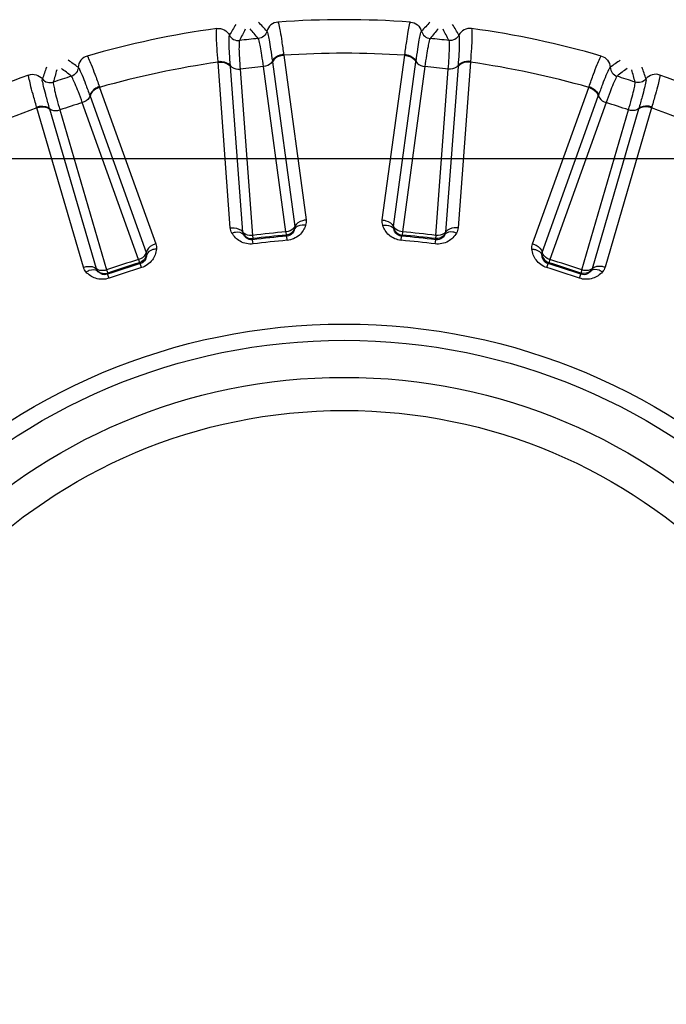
# Model space of a CAD drawing. Header units: millimetres. Extents: x 0 to 4000, y 0 to 3000.
# Tile 95 of 171: x 1364 to 1377, y 1674 to 1693. Entities that reach past the tile are written whole.
import ezdxf

# ---------------------------------------------------------------- set-up
doc = ezdxf.new("R2010")
doc.units = ezdxf.units.MM
doc.header["$LTSCALE"] = 219.99956
doc.layers.get('0').update_dxf_attribs({"linetype": 'CONTINUOUS'})
doc.layers.add('SUPERFICI', color=7, linetype='CONTINUOUS')

msp = doc.modelspace()

# ---------------------------------------------------------------- linework, layer by layer
at = {"color": 9, "linetype": 'CONTINUOUS'}
for p, q in [((1369.671, 1692.792), (1369.673, 1692.777)), ((1369.673, 1692.777), (1370.129, 1689.434)), ((1371.675, 1689.434), (1372.131, 1692.777)), ((1372.131, 1692.777), (1372.133, 1692.792)), ((1368.341, 1692.637), (1368.34, 1692.652)), ((1368.59, 1689.273), (1368.341, 1692.637)), ((1368.592, 1692.551), (1368.591, 1692.565)), ((1369.444, 1692.654), (1369.446, 1692.641)), ((1369.446, 1692.641), (1369.9, 1689.3)), ((1371.904, 1689.3), (1372.358, 1692.641)), ((1372.358, 1692.641), (1372.36, 1692.654)), ((1373.213, 1692.565), (1373.212, 1692.551)), ((1373.462, 1692.637), (1373.214, 1689.273)), ((1373.464, 1692.652), (1373.462, 1692.637)), ((1368.842, 1689.189), (1368.592, 1692.551)), ((1373.212, 1692.551), (1372.961, 1689.189)), ((1365.932, 1692.14), (1365.937, 1692.126)), ((1365.937, 1692.126), (1367.078, 1688.951)), ((1374.725, 1688.951), (1375.866, 1692.126)), ((1375.866, 1692.126), (1375.871, 1692.14)), ((1365.739, 1691.959), (1365.743, 1691.946)), ((1365.743, 1691.946), (1366.882, 1688.772)), ((1374.922, 1688.772), (1376.06, 1691.946)), ((1376.06, 1691.946), (1376.065, 1691.959)), ((1364.664, 1691.712), (1364.659, 1691.727)), ((1365.607, 1688.473), (1364.664, 1691.712)), ((1364.927, 1691.681), (1364.923, 1691.693)), ((1365.871, 1688.444), (1364.927, 1691.681)), ((1376.877, 1691.681), (1375.933, 1688.444)), ((1377.14, 1691.712), (1376.197, 1688.473)), ((1376.881, 1691.693), (1376.877, 1691.681)), ((1377.144, 1691.727), (1377.14, 1691.712)), ((1369.049, 1689.054), (1369.043, 1689.031)), ((1369.054, 1688.948), (1369.043, 1689.031)), ((1369.737, 1689.104), (1369.726, 1689.125)), ((1369.743, 1689.02), (1369.737, 1689.104)), ((1372.06, 1689.02), (1372.067, 1689.104)), ((1372.078, 1689.125), (1372.067, 1689.104)), ((1372.75, 1688.948), (1372.761, 1689.031)), ((1372.761, 1689.031), (1372.755, 1689.054)), ((1366.763, 1688.547), (1366.748, 1688.565)), ((1366.787, 1688.466), (1366.763, 1688.547)), ((1375.016, 1688.466), (1375.041, 1688.547)), ((1375.056, 1688.565), (1375.041, 1688.547)), ((1366.101, 1688.355), (1366.1, 1688.331)), ((1366.128, 1688.252), (1366.1, 1688.331)), ((1375.676, 1688.252), (1375.704, 1688.331)), ((1375.704, 1688.331), (1375.703, 1688.355))]:
    msp.add_line(p, q, dxfattribs=at)
at = {"color": 7, "linetype": 'CONTINUOUS'}
msp.add_line((1244.778, 1690.68), (1576.626, 1690.68), dxfattribs=at)
at = {"color": 9, "linetype": 'CONTINUOUS'}
for radius in [12.641, 12.312, 11.559, 10.887]:
    msp.add_circle((1370.902, 1674.68), radius, dxfattribs=at)
for centre, radius, start, end in [((1403.106, 1672.838), 40.082, 149.1335, 149.4924), ((1339.785, 1666.182), 40.082, 42.5075, 42.8665), ((1370.902, 1674.68), 18.819, 85.9001, 94.0999), ((1402.019, 1666.182), 40.082, 137.1335, 137.4924), ((1338.698, 1672.838), 40.082, 30.5075, 30.8665), ((1370.902, 1674.68), 18.819, 97.9001, 106.0999), ((1458.551, 1645.894), 101.42, 152.13032, 152.27578), ((1291.153, 1628.3), 101.42, 39.72407, 39.86953), ((1450.651, 1628.3), 101.42, 140.13032, 140.27578), ((1283.252, 1645.894), 101.42, 27.72407, 27.86953), ((1370.902, 1674.68), 18.819, 73.9001, 82.0999), ((1370.902, 1674.68), 18.138, 86.1157, 93.8843), ((1342.232, 1659.899), 40.082, 54.5075, 54.8665), ((1370.902, 1674.68), 18.138, 98.1157, 105.8843), ((1370.902, 1674.68), 18.138, 74.1157, 81.8843), ((1399.572, 1659.898), 40.082, 125.1335, 125.4924), ((1370.902, 1674.68), 18.819, 109.9001, 118.0999), ((1402.785, 1679.573), 40.082, 161.1335, 161.4924), ((1462.621, 1664.746), 101.42, 164.13032, 164.27578), ((1302.538, 1612.733), 101.42, 51.72407, 51.86953), ((1439.265, 1612.733), 101.42, 128.13032, 128.27578), ((1279.183, 1664.747), 101.42, 15.72407, 15.86953), ((1339.019, 1679.573), 40.082, 18.5075, 18.8665), ((1370.902, 1674.68), 18.819, 61.9001, 70.0999), ((1370.902, 1674.68), 18.138, 110.1157, 117.8843), ((1370.902, 1674.68), 18.138, 62.1157, 69.8843), ((1370.902, 1674.68), 19.409, 195.7002, 56.059), ((1370.902, 1674.68), 14.471, 94.6186, 97.3814), ((1370.902, 1674.68), 14.387, 94.6186, 97.3814), ((1370.902, 1674.68), 14.387, 82.6186, 85.3814), ((1370.902, 1674.68), 14.471, 82.6186, 85.3814), ((1370.902, 1674.68), 14.471, 106.6186, 109.3814), ((1370.902, 1674.68), 14.387, 106.6186, 109.3814), ((1370.902, 1674.68), 14.387, 70.6186, 73.3814), ((1370.902, 1674.68), 14.471, 70.6186, 73.3814)]:
    msp.add_arc(centre, radius, start, end, dxfattribs=at)
for points, knots in [([(1369.556, 1693.451), (1369.506, 1693.447), (1369.404, 1693.407), (1369.345, 1693.314), (1369.333, 1693.265)], [0, 0, 0, 0, 0.499997, 1, 1, 1, 1]), ([(1369.556, 1693.451), (1369.57, 1693.437), (1369.578, 1693.367), (1369.609, 1693.242), (1369.637, 1693.038), (1369.659, 1692.881), (1369.671, 1692.792)], [0, 0, 0, 0, 0.087839, 0.289256, 0.597274, 1, 1, 1, 1]), ([(1372.133, 1692.792), (1372.144, 1692.881), (1372.167, 1693.037), (1372.195, 1693.241), (1372.226, 1693.367), (1372.234, 1693.437), (1372.247, 1693.451)], [0, 0, 0, 0, 0.402561, 0.71061, 0.912105, 1, 1, 1, 1]), ([(1372.247, 1693.451), (1372.298, 1693.447), (1372.4, 1693.407), (1372.458, 1693.314), (1372.471, 1693.265)], [0, 0, 0, 0, 0.499997, 1, 1, 1, 1]), ([(1368.34, 1692.652), (1368.333, 1692.742), (1368.323, 1692.899), (1368.308, 1693.105), (1368.311, 1693.234), (1368.305, 1693.304), (1368.315, 1693.321)], [0, 0, 0, 0, 0.402561, 0.71061, 0.912105, 1, 1, 1, 1]), ([(1368.315, 1693.321), (1368.366, 1693.328), (1368.474, 1693.309), (1368.55, 1693.231), (1368.573, 1693.185)], [0, 0, 0, 0, 0.499997, 1, 1, 1, 1]), ([(1368.591, 1692.565), (1368.585, 1692.648), (1368.576, 1692.794), (1368.564, 1692.984), (1368.568, 1693.104), (1368.563, 1693.169), (1368.573, 1693.185)], [0, 0, 0, 0, 0.40089, 0.708362, 0.910393, 1, 1, 1, 1]), ([(1368.573, 1693.185), (1368.591, 1693.149), (1368.65, 1693.088), (1368.735, 1693.072), (1368.774, 1693.076)], [0, 0, 0, 0, 0.499996, 1, 1, 1, 1]), ([(1369.333, 1693.265), (1369.322, 1693.226), (1369.277, 1693.153), (1369.198, 1693.12), (1369.158, 1693.117)], [0, 0, 0, 0, 0.499996, 1, 1, 1, 1]), ([(1369.333, 1693.265), (1369.345, 1693.251), (1369.354, 1693.187), (1369.383, 1693.07), (1369.411, 1692.881), (1369.433, 1692.737), (1369.444, 1692.654)], [0, 0, 0, 0, 0.089549, 0.291503, 0.598947, 1, 1, 1, 1]), ([(1372.36, 1692.654), (1372.371, 1692.737), (1372.393, 1692.881), (1372.42, 1693.07), (1372.449, 1693.187), (1372.459, 1693.251), (1372.471, 1693.265)], [0, 0, 0, 0, 0.40089, 0.708362, 0.910393, 1, 1, 1, 1]), ([(1372.471, 1693.265), (1372.481, 1693.226), (1372.527, 1693.153), (1372.606, 1693.12), (1372.646, 1693.117)], [0, 0, 0, 0, 0.499996, 1, 1, 1, 1]), ([(1373.231, 1693.185), (1373.213, 1693.149), (1373.153, 1693.088), (1373.069, 1693.072), (1373.029, 1693.076)], [0, 0, 0, 0, 0.499996, 1, 1, 1, 1]), ([(1373.231, 1693.185), (1373.24, 1693.169), (1373.236, 1693.104), (1373.24, 1692.984), (1373.228, 1692.794), (1373.219, 1692.648), (1373.213, 1692.565)], [0, 0, 0, 0, 0.089549, 0.291503, 0.598947, 1, 1, 1, 1]), ([(1373.488, 1693.321), (1373.438, 1693.328), (1373.33, 1693.309), (1373.254, 1693.231), (1373.231, 1693.185)], [0, 0, 0, 0, 0.499997, 1, 1, 1, 1]), ([(1373.488, 1693.321), (1373.498, 1693.304), (1373.492, 1693.234), (1373.496, 1693.105), (1373.481, 1692.899), (1373.471, 1692.742), (1373.464, 1692.652)], [0, 0, 0, 0, 0.087839, 0.289256, 0.597274, 1, 1, 1, 1]), ([(1369.671, 1692.792), (1369.646, 1692.789), (1369.558, 1692.771), (1369.469, 1692.714), (1369.444, 1692.654)], [0, 0, 0, 0, 0.283026, 1, 1, 1, 1]), ([(1369.673, 1692.777), (1369.648, 1692.774), (1369.56, 1692.756), (1369.471, 1692.701), (1369.446, 1692.641)], [0, 0, 0, 0, 0.283838, 1, 1, 1, 1]), ([(1372.131, 1692.777), (1372.156, 1692.774), (1372.243, 1692.756), (1372.332, 1692.701), (1372.358, 1692.641)], [0, 0, 0, 0, 0.283838, 1, 1, 1, 1]), ([(1372.133, 1692.792), (1372.158, 1692.789), (1372.245, 1692.771), (1372.334, 1692.714), (1372.36, 1692.654)], [0, 0, 0, 0, 0.283026, 1, 1, 1, 1]), ([(1365.683, 1692.761), (1365.634, 1692.747), (1365.543, 1692.686), (1365.505, 1692.583), (1365.503, 1692.533)], [0, 0, 0, 0, 0.499997, 1, 1, 1, 1]), ([(1365.683, 1692.761), (1365.699, 1692.75), (1365.722, 1692.684), (1365.778, 1692.567), (1365.848, 1692.373), (1365.902, 1692.225), (1365.932, 1692.14)], [0, 0, 0, 0, 0.087839, 0.289256, 0.597274, 1, 1, 1, 1]), ([(1368.34, 1692.652), (1368.365, 1692.655), (1368.455, 1692.655), (1368.554, 1692.618), (1368.591, 1692.565)], [0, 0, 0, 0, 0.283026, 1, 1, 1, 1]), ([(1368.341, 1692.637), (1368.367, 1692.64), (1368.456, 1692.64), (1368.555, 1692.604), (1368.592, 1692.551)], [0, 0, 0, 0, 0.283838, 1, 1, 1, 1]), ([(1368.591, 1692.565), (1368.6, 1692.552), (1368.653, 1692.503), (1368.732, 1692.491), (1368.788, 1692.496)], [0, 0, 0, 0, 0.215937, 1, 1, 1, 1]), ([(1369.444, 1692.654), (1369.438, 1692.64), (1369.396, 1692.581), (1369.321, 1692.553), (1369.265, 1692.546)], [0, 0, 0, 0, 0.215937, 1, 1, 1, 1]), ([(1372.36, 1692.654), (1372.366, 1692.64), (1372.408, 1692.581), (1372.483, 1692.553), (1372.539, 1692.546)], [0, 0, 0, 0, 0.215937, 1, 1, 1, 1]), ([(1373.213, 1692.565), (1373.204, 1692.552), (1373.15, 1692.503), (1373.071, 1692.491), (1373.015, 1692.496)], [0, 0, 0, 0, 0.215937, 1, 1, 1, 1]), ([(1373.462, 1692.637), (1373.437, 1692.64), (1373.348, 1692.64), (1373.249, 1692.604), (1373.212, 1692.551)], [0, 0, 0, 0, 0.283838, 1, 1, 1, 1]), ([(1373.464, 1692.652), (1373.438, 1692.655), (1373.349, 1692.655), (1373.25, 1692.618), (1373.213, 1692.565)], [0, 0, 0, 0, 0.283026, 1, 1, 1, 1]), ([(1375.871, 1692.14), (1375.901, 1692.225), (1375.956, 1692.373), (1376.026, 1692.567), (1376.082, 1692.684), (1376.105, 1692.75), (1376.121, 1692.761)], [0, 0, 0, 0, 0.402561, 0.71061, 0.912105, 1, 1, 1, 1]), ([(1376.121, 1692.761), (1376.169, 1692.747), (1376.261, 1692.686), (1376.298, 1692.583), (1376.301, 1692.533)], [0, 0, 0, 0, 0.499997, 1, 1, 1, 1]), ([(1364.659, 1691.727), (1364.634, 1691.813), (1364.591, 1691.965), (1364.534, 1692.163), (1364.51, 1692.29), (1364.49, 1692.357), (1364.496, 1692.375)], [0, 0, 0, 0, 0.402561, 0.71061, 0.912106, 1, 1, 1, 1]), ([(1364.496, 1692.375), (1364.544, 1692.393), (1364.654, 1692.397), (1364.744, 1692.336), (1364.776, 1692.297)], [0, 0, 0, 0, 0.499997, 1, 1, 1, 1]), ([(1365.503, 1692.533), (1365.501, 1692.493), (1365.472, 1692.412), (1365.401, 1692.363), (1365.363, 1692.351)], [0, 0, 0, 0, 0.499996, 1, 1, 1, 1]), ([(1365.503, 1692.533), (1365.518, 1692.522), (1365.54, 1692.461), (1365.593, 1692.352), (1365.659, 1692.174), (1365.71, 1692.037), (1365.739, 1691.959)], [0, 0, 0, 0, 0.089549, 0.291503, 0.598947, 1, 1, 1, 1]), ([(1376.065, 1691.959), (1376.093, 1692.037), (1376.144, 1692.174), (1376.211, 1692.352), (1376.263, 1692.461), (1376.286, 1692.522), (1376.301, 1692.533)], [0, 0, 0, 0, 0.40089, 0.708362, 0.910393, 1, 1, 1, 1]), ([(1376.301, 1692.533), (1376.303, 1692.493), (1376.332, 1692.412), (1376.402, 1692.363), (1376.441, 1692.351)], [0, 0, 0, 0, 0.499996, 1, 1, 1, 1]), ([(1377.307, 1692.375), (1377.26, 1692.393), (1377.15, 1692.397), (1377.059, 1692.336), (1377.027, 1692.297)], [0, 0, 0, 0, 0.499997, 1, 1, 1, 1]), ([(1377.307, 1692.375), (1377.314, 1692.357), (1377.293, 1692.29), (1377.27, 1692.163), (1377.213, 1691.965), (1377.17, 1691.813), (1377.144, 1691.727)], [0, 0, 0, 0, 0.087839, 0.289256, 0.597274, 1, 1, 1, 1]), ([(1364.923, 1691.693), (1364.9, 1691.773), (1364.861, 1691.914), (1364.809, 1692.098), (1364.788, 1692.216), (1364.77, 1692.279), (1364.776, 1692.297)], [0, 0, 0, 0, 0.40089, 0.708362, 0.910393, 1, 1, 1, 1]), ([(1364.776, 1692.297), (1364.801, 1692.265), (1364.872, 1692.217), (1364.958, 1692.219), (1364.996, 1692.232)], [0, 0, 0, 0, 0.499996, 1, 1, 1, 1]), ([(1377.027, 1692.297), (1377.002, 1692.265), (1376.931, 1692.217), (1376.846, 1692.219), (1376.808, 1692.232)], [0, 0, 0, 0, 0.499996, 1, 1, 1, 1]), ([(1377.027, 1692.297), (1377.033, 1692.279), (1377.016, 1692.217), (1376.994, 1692.098), (1376.943, 1691.914), (1376.904, 1691.773), (1376.881, 1691.693)], [0, 0, 0, 0, 0.089549, 0.291503, 0.598947, 1, 1, 1, 1]), ([(1365.932, 1692.14), (1365.908, 1692.132), (1365.826, 1692.096), (1365.751, 1692.022), (1365.739, 1691.959)], [0, 0, 0, 0, 0.283026, 1, 1, 1, 1]), ([(1365.937, 1692.126), (1365.913, 1692.118), (1365.831, 1692.083), (1365.756, 1692.009), (1365.743, 1691.946)], [0, 0, 0, 0, 0.283838, 1, 1, 1, 1]), ([(1375.866, 1692.126), (1375.891, 1692.118), (1375.972, 1692.083), (1376.048, 1692.009), (1376.06, 1691.946)], [0, 0, 0, 0, 0.283838, 1, 1, 1, 1]), ([(1375.871, 1692.14), (1375.896, 1692.132), (1375.977, 1692.096), (1376.053, 1692.022), (1376.065, 1691.959)], [0, 0, 0, 0, 0.283026, 1, 1, 1, 1]), ([(1365.739, 1691.959), (1365.736, 1691.943), (1365.707, 1691.876), (1365.639, 1691.833), (1365.586, 1691.815)], [0, 0, 0, 0, 0.215937, 1, 1, 1, 1]), ([(1376.065, 1691.959), (1376.068, 1691.943), (1376.097, 1691.876), (1376.164, 1691.833), (1376.217, 1691.815)], [0, 0, 0, 0, 0.215937, 1, 1, 1, 1]), ([(1364.659, 1691.727), (1364.684, 1691.735), (1364.771, 1691.754), (1364.876, 1691.738), (1364.923, 1691.693)], [0, 0, 0, 0, 0.283026, 1, 1, 1, 1]), ([(1364.664, 1691.712), (1364.688, 1691.72), (1364.775, 1691.739), (1364.879, 1691.724), (1364.927, 1691.681)], [0, 0, 0, 0, 0.283838, 1, 1, 1, 1]), ([(1364.923, 1691.693), (1364.934, 1691.683), (1364.997, 1691.646), (1365.077, 1691.651), (1365.13, 1691.667)], [0, 0, 0, 0, 0.215937, 1, 1, 1, 1]), ([(1376.881, 1691.693), (1376.869, 1691.683), (1376.807, 1691.646), (1376.727, 1691.651), (1376.673, 1691.667)], [0, 0, 0, 0, 0.215937, 1, 1, 1, 1]), ([(1377.14, 1691.712), (1377.116, 1691.72), (1377.029, 1691.739), (1376.924, 1691.724), (1376.877, 1691.681)], [0, 0, 0, 0, 0.283838, 1, 1, 1, 1]), ([(1377.144, 1691.727), (1377.12, 1691.735), (1377.033, 1691.754), (1376.928, 1691.738), (1376.881, 1691.693)], [0, 0, 0, 0, 0.283026, 1, 1, 1, 1]), ([(1370.129, 1689.434), (1370.104, 1689.432), (1370.016, 1689.415), (1369.926, 1689.359), (1369.9, 1689.3)], [0, 0, 0, 0, 0.283328, 1, 1, 1, 1]), ([(1371.675, 1689.434), (1371.7, 1689.432), (1371.788, 1689.415), (1371.878, 1689.359), (1371.904, 1689.3)], [0, 0, 0, 0, 0.283328, 1, 1, 1, 1]), ([(1368.59, 1689.273), (1368.616, 1689.276), (1368.705, 1689.277), (1368.804, 1689.241), (1368.842, 1689.189)], [0, 0, 0, 0, 0.283328, 1, 1, 1, 1]), ([(1368.623, 1689.168), (1368.646, 1689.177), (1368.721, 1689.199), (1368.822, 1689.186), (1368.857, 1689.142)], [0, 0, 0, 0, 0.303467, 1, 1, 1, 1]), ([(1369.054, 1688.948), (1368.964, 1688.936), (1368.784, 1688.972), (1368.662, 1689.1), (1368.623, 1689.168)], [0, 0, 0, 0, 0.536012, 1, 1, 1, 1]), ([(1369.04, 1689.121), (1369.02, 1689.119), (1368.95, 1689.119), (1368.872, 1689.147), (1368.842, 1689.189)], [0, 0, 0, 0, 0.283581, 1, 1, 1, 1]), ([(1369.9, 1689.3), (1369.894, 1689.286), (1369.851, 1689.227), (1369.776, 1689.199), (1369.72, 1689.193)], [0, 0, 0, 0, 0.216192, 1, 1, 1, 1]), ([(1369.895, 1689.251), (1369.888, 1689.222), (1369.857, 1689.15), (1369.781, 1689.108), (1369.737, 1689.104)], [0, 0, 0, 0, 0.405768, 1, 1, 1, 1]), ([(1370.119, 1689.325), (1370.094, 1689.251), (1370.001, 1689.1), (1369.833, 1689.027), (1369.743, 1689.02)], [0, 0, 0, 0, 0.463897, 1, 1, 1, 1]), ([(1370.119, 1689.325), (1370.095, 1689.329), (1370.016, 1689.336), (1369.92, 1689.302), (1369.895, 1689.251)], [0, 0, 0, 0, 0.303467, 1, 1, 1, 1]), ([(1371.685, 1689.325), (1371.709, 1689.329), (1371.788, 1689.336), (1371.883, 1689.302), (1371.908, 1689.251)], [0, 0, 0, 0, 0.303467, 1, 1, 1, 1]), ([(1372.06, 1689.02), (1371.97, 1689.027), (1371.802, 1689.1), (1371.709, 1689.251), (1371.685, 1689.325)], [0, 0, 0, 0, 0.536345, 1, 1, 1, 1]), ([(1372.083, 1689.193), (1372.063, 1689.195), (1371.995, 1689.209), (1371.924, 1689.253), (1371.904, 1689.3)], [0, 0, 0, 0, 0.283581, 1, 1, 1, 1]), ([(1372.067, 1689.104), (1372.022, 1689.108), (1371.947, 1689.15), (1371.916, 1689.221), (1371.908, 1689.251)], [0, 0, 0, 0, 0.592632, 1, 1, 1, 1]), ([(1373.181, 1689.168), (1373.141, 1689.1), (1373.019, 1688.972), (1372.84, 1688.936), (1372.75, 1688.948)], [0, 0, 0, 0, 0.46398, 1, 1, 1, 1]), ([(1372.961, 1689.189), (1372.952, 1689.176), (1372.898, 1689.127), (1372.819, 1689.116), (1372.763, 1689.121)], [0, 0, 0, 0, 0.216192, 1, 1, 1, 1]), ([(1373.181, 1689.168), (1373.158, 1689.177), (1373.082, 1689.199), (1372.982, 1689.186), (1372.947, 1689.142)], [0, 0, 0, 0, 0.303467, 1, 1, 1, 1]), ([(1373.214, 1689.273), (1373.188, 1689.276), (1373.099, 1689.277), (1372.999, 1689.241), (1372.961, 1689.189)], [0, 0, 0, 0, 0.283328, 1, 1, 1, 1]), ([(1369.043, 1689.031), (1368.998, 1689.025), (1368.916, 1689.051), (1368.87, 1689.115), (1368.857, 1689.142)], [0, 0, 0, 0, 0.592482, 1, 1, 1, 1]), ([(1372.947, 1689.142), (1372.933, 1689.115), (1372.888, 1689.051), (1372.805, 1689.025), (1372.761, 1689.031)], [0, 0, 0, 0, 0.407089, 1, 1, 1, 1]), ([(1366.882, 1688.772), (1366.879, 1688.757), (1366.849, 1688.69), (1366.782, 1688.648), (1366.729, 1688.63)], [0, 0, 0, 0, 0.216192, 1, 1, 1, 1]), ([(1367.091, 1688.842), (1367.083, 1688.765), (1367.023, 1688.598), (1366.874, 1688.492), (1366.787, 1688.466)], [0, 0, 0, 0, 0.463897, 1, 1, 1, 1]), ([(1367.078, 1688.951), (1367.054, 1688.944), (1366.972, 1688.908), (1366.895, 1688.836), (1366.882, 1688.772)], [0, 0, 0, 0, 0.283328, 1, 1, 1, 1]), ([(1367.091, 1688.842), (1367.067, 1688.841), (1366.988, 1688.831), (1366.902, 1688.778), (1366.888, 1688.724)], [0, 0, 0, 0, 0.303467, 1, 1, 1, 1]), ([(1374.713, 1688.842), (1374.737, 1688.841), (1374.815, 1688.831), (1374.902, 1688.778), (1374.916, 1688.724)], [0, 0, 0, 0, 0.303467, 1, 1, 1, 1]), ([(1375.016, 1688.466), (1374.93, 1688.492), (1374.781, 1688.598), (1374.721, 1688.765), (1374.713, 1688.842)], [0, 0, 0, 0, 0.536345, 1, 1, 1, 1]), ([(1374.725, 1688.951), (1374.75, 1688.944), (1374.832, 1688.908), (1374.908, 1688.836), (1374.922, 1688.772)], [0, 0, 0, 0, 0.283328, 1, 1, 1, 1]), ([(1375.075, 1688.63), (1375.056, 1688.636), (1374.991, 1688.665), (1374.932, 1688.722), (1374.922, 1688.772)], [0, 0, 0, 0, 0.283581, 1, 1, 1, 1]), ([(1366.888, 1688.724), (1366.887, 1688.693), (1366.871, 1688.617), (1366.806, 1688.559), (1366.763, 1688.547)], [0, 0, 0, 0, 0.405768, 1, 1, 1, 1]), ([(1375.041, 1688.547), (1374.997, 1688.559), (1374.933, 1688.617), (1374.917, 1688.693), (1374.916, 1688.724)], [0, 0, 0, 0, 0.592632, 1, 1, 1, 1]), ([(1365.607, 1688.473), (1365.631, 1688.481), (1365.718, 1688.501), (1365.823, 1688.487), (1365.871, 1688.444)], [0, 0, 0, 0, 0.283328, 1, 1, 1, 1]), ([(1365.66, 1688.378), (1365.681, 1688.391), (1365.75, 1688.429), (1365.851, 1688.437), (1365.895, 1688.401)], [0, 0, 0, 0, 0.303467, 1, 1, 1, 1]), ([(1366.128, 1688.252), (1366.042, 1688.222), (1365.859, 1688.22), (1365.713, 1688.32), (1365.66, 1688.378)], [0, 0, 0, 0, 0.536345, 1, 1, 1, 1]), ([(1366.079, 1688.419), (1366.059, 1688.412), (1365.991, 1688.398), (1365.909, 1688.409), (1365.871, 1688.444)], [0, 0, 0, 0, 0.283581, 1, 1, 1, 1]), ([(1366.1, 1688.331), (1366.057, 1688.316), (1365.971, 1688.324), (1365.914, 1688.377), (1365.895, 1688.401)], [0, 0, 0, 0, 0.592632, 1, 1, 1, 1]), ([(1376.143, 1688.378), (1376.091, 1688.32), (1375.944, 1688.22), (1375.761, 1688.222), (1375.676, 1688.252)], [0, 0, 0, 0, 0.463897, 1, 1, 1, 1]), ([(1375.909, 1688.401), (1375.89, 1688.377), (1375.832, 1688.324), (1375.746, 1688.316), (1375.704, 1688.331)], [0, 0, 0, 0, 0.405768, 1, 1, 1, 1]), ([(1375.933, 1688.444), (1375.921, 1688.433), (1375.858, 1688.396), (1375.779, 1688.402), (1375.725, 1688.419)], [0, 0, 0, 0, 0.216192, 1, 1, 1, 1]), ([(1376.143, 1688.378), (1376.123, 1688.391), (1376.053, 1688.429), (1375.952, 1688.437), (1375.909, 1688.401)], [0, 0, 0, 0, 0.303467, 1, 1, 1, 1]), ([(1376.197, 1688.473), (1376.173, 1688.481), (1376.086, 1688.501), (1375.981, 1688.487), (1375.933, 1688.444)], [0, 0, 0, 0, 0.283328, 1, 1, 1, 1])]:
    msp.add_open_spline(points, degree=3, knots=knots, dxfattribs=at)
for points in [[(1370.129, 1689.434), (1370.134, 1689.398), (1370.13, 1689.36), (1370.119, 1689.325)], [(1371.685, 1689.325), (1371.673, 1689.36), (1371.67, 1689.398), (1371.675, 1689.434)], [(1368.623, 1689.168), (1368.604, 1689.2), (1368.593, 1689.236), (1368.59, 1689.273)], [(1368.857, 1689.142), (1368.849, 1689.156), (1368.842, 1689.174), (1368.848, 1689.188)], [(1369.895, 1689.251), (1369.869, 1689.186), (1369.796, 1689.131), (1369.726, 1689.125)], [(1369.9, 1689.3), (1369.902, 1689.285), (1369.901, 1689.265), (1369.89, 1689.254)], [(1371.908, 1689.251), (1371.904, 1689.266), (1371.9, 1689.285), (1371.909, 1689.298)], [(1371.908, 1689.251), (1371.934, 1689.186), (1372.008, 1689.131), (1372.078, 1689.125)], [(1372.961, 1689.189), (1372.96, 1689.173), (1372.956, 1689.154), (1372.943, 1689.146)], [(1373.214, 1689.273), (1373.211, 1689.236), (1373.199, 1689.2), (1373.181, 1689.168)], [(1368.857, 1689.142), (1368.896, 1689.084), (1368.979, 1689.045), (1369.049, 1689.054)], [(1372.947, 1689.142), (1372.908, 1689.084), (1372.825, 1689.045), (1372.755, 1689.054)], [(1366.882, 1688.772), (1366.887, 1688.757), (1366.891, 1688.738), (1366.882, 1688.725)], [(1367.078, 1688.951), (1367.091, 1688.917), (1367.095, 1688.879), (1367.091, 1688.842)], [(1374.713, 1688.842), (1374.709, 1688.879), (1374.713, 1688.917), (1374.725, 1688.951)], [(1374.916, 1688.724), (1374.914, 1688.739), (1374.915, 1688.759), (1374.926, 1688.769)], [(1366.888, 1688.724), (1366.876, 1688.654), (1366.815, 1688.586), (1366.748, 1688.565)], [(1374.916, 1688.724), (1374.928, 1688.654), (1374.988, 1688.586), (1375.056, 1688.565)], [(1365.66, 1688.378), (1365.636, 1688.405), (1365.617, 1688.438), (1365.607, 1688.473)], [(1365.895, 1688.401), (1365.884, 1688.412), (1365.873, 1688.429), (1365.877, 1688.444)], [(1365.895, 1688.401), (1365.945, 1688.352), (1366.034, 1688.332), (1366.101, 1688.355)], [(1375.909, 1688.401), (1375.859, 1688.352), (1375.769, 1688.332), (1375.703, 1688.355)], [(1375.933, 1688.444), (1375.928, 1688.429), (1375.92, 1688.411), (1375.906, 1688.406)], [(1376.197, 1688.473), (1376.187, 1688.438), (1376.168, 1688.405), (1376.143, 1688.378)]]:
    msp.add_open_spline(points, degree=3, dxfattribs=at)
at = {"layer": 'SUPERFICI', "color": 9, "linetype": 'CONTINUOUS'}
for p, q in [((1368.788, 1692.496), (1369.04, 1689.121)), ((1369.72, 1689.193), (1369.265, 1692.546)), ((1372.539, 1692.546), (1372.083, 1689.193)), ((1372.763, 1689.121), (1373.015, 1692.496)), ((1366.729, 1688.63), (1365.586, 1691.815)), ((1376.217, 1691.815), (1375.075, 1688.63)), ((1365.13, 1691.667), (1366.079, 1688.419)), ((1375.725, 1688.419), (1376.673, 1691.667)), ((1369.72, 1689.193), (1369.726, 1689.125)), ((1372.083, 1689.193), (1372.078, 1689.125)), ((1369.04, 1689.121), (1369.049, 1689.054)), ((1372.763, 1689.121), (1372.755, 1689.054)), ((1366.729, 1688.63), (1366.748, 1688.565)), ((1375.075, 1688.63), (1375.056, 1688.565)), ((1366.079, 1688.419), (1366.101, 1688.355)), ((1375.725, 1688.419), (1375.703, 1688.355))]:
    msp.add_line(p, q, dxfattribs=at)
for radius, start, end in [(18.519, 95.4031, 96.5969), (18.519, 83.4031, 84.5969), (17.941, 95.2343, 96.7657), (17.941, 83.2343, 84.7657), (18.519, 107.4031, 108.5969), (18.519, 71.4031, 72.5969), (17.941, 107.2343, 108.7657), (17.941, 71.2343, 72.7657), (14.56, 94.6549, 97.3451), (14.56, 82.6549, 85.3451), (14.493, 94.6549, 97.3451), (14.493, 82.6549, 85.3451), (14.56, 106.6549, 109.3451), (14.56, 70.6549, 73.3451), (14.493, 106.6549, 109.3451), (14.493, 70.6549, 73.3451)]:
    msp.add_arc((1370.902, 1674.68), radius, start, end, dxfattribs=at)
for points, knots in [([(1368.774, 1693.076), (1368.765, 1693.061), (1368.768, 1693), (1368.764, 1692.887), (1368.775, 1692.709), (1368.783, 1692.573), (1368.788, 1692.496)], [0, 0, 0, 0, 0.091102, 0.293544, 0.600457, 1, 1, 1, 1]), ([(1369.265, 1692.546), (1369.254, 1692.623), (1369.234, 1692.758), (1369.207, 1692.933), (1369.18, 1693.043), (1369.17, 1693.104), (1369.158, 1693.117)], [0, 0, 0, 0, 0.399454, 0.706397, 0.908865, 1, 1, 1, 1]), ([(1372.646, 1693.117), (1372.634, 1693.104), (1372.624, 1693.043), (1372.597, 1692.933), (1372.57, 1692.758), (1372.549, 1692.623), (1372.539, 1692.546)], [0, 0, 0, 0, 0.091102, 0.293544, 0.600457, 1, 1, 1, 1]), ([(1373.015, 1692.496), (1373.021, 1692.573), (1373.029, 1692.709), (1373.039, 1692.887), (1373.035, 1693), (1373.038, 1693.061), (1373.029, 1693.076)], [0, 0, 0, 0, 0.399454, 0.706397, 0.908865, 1, 1, 1, 1]), ([(1364.996, 1692.232), (1364.99, 1692.215), (1365.006, 1692.156), (1365.026, 1692.045), (1365.073, 1691.873), (1365.109, 1691.742), (1365.13, 1691.667)], [0, 0, 0, 0, 0.091102, 0.293544, 0.600457, 1, 1, 1, 1]), ([(1365.586, 1691.815), (1365.56, 1691.888), (1365.512, 1692.016), (1365.449, 1692.182), (1365.399, 1692.284), (1365.377, 1692.341), (1365.363, 1692.351)], [0, 0, 0, 0, 0.399454, 0.706397, 0.908865, 1, 1, 1, 1]), ([(1376.441, 1692.351), (1376.426, 1692.341), (1376.404, 1692.284), (1376.355, 1692.182), (1376.292, 1692.016), (1376.244, 1691.888), (1376.217, 1691.815)], [0, 0, 0, 0, 0.091102, 0.293544, 0.600457, 1, 1, 1, 1]), ([(1376.673, 1691.667), (1376.695, 1691.742), (1376.731, 1691.873), (1376.778, 1692.045), (1376.798, 1692.156), (1376.813, 1692.215), (1376.808, 1692.232)], [0, 0, 0, 0, 0.399454, 0.706397, 0.908865, 1, 1, 1, 1])]:
    msp.add_open_spline(points, degree=3, knots=knots, dxfattribs=at)

doc.saveas('drawing.dxf')
